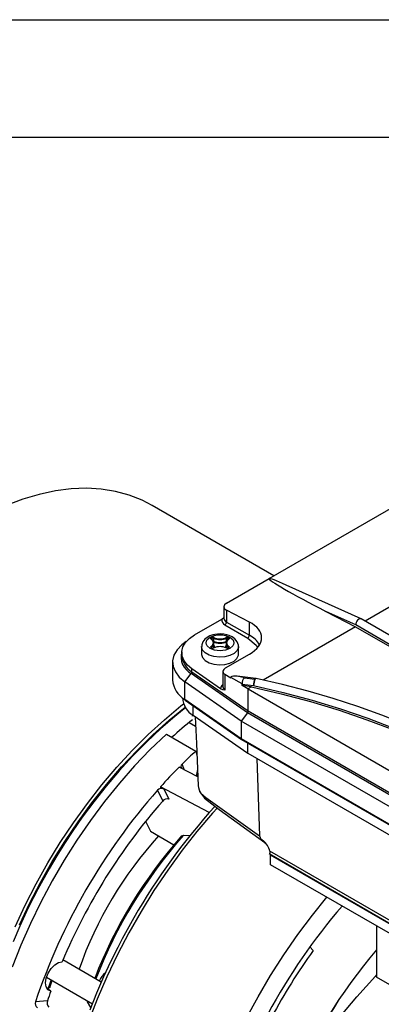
# Model space of a CAD drawing. Header units: inches. Extents: x 0 to 44, y 0 to 34.
# Tile 13 of 18: x 30.1 to 33.1, y 25.6 to 34. Entities that reach past the tile are written whole.
import ezdxf

# ---------------------------------------------------------------- set-up
doc = ezdxf.new("R2010")
doc.units = ezdxf.units.IN
doc.header["$LTSCALE"] = 4
doc.header["$MEASUREMENT"] = 0
doc.layers.add('TEXT', color=140, linetype='Continuous', lineweight=25)

msp = doc.modelspace()

# ---------------------------------------------------------------- linework, layer by layer
at = {"color": 7, "linetype": 'Continuous'}
msp.add_line((0.0004, 34.0004), (44.0004, 34.0004), dxfattribs=at)
for p, q in [((32.1856, 29.2409), (33.4105, 29.948)), ((32.2272, 29.2649), (31.1899, 29.8637)), ((34.1482, 29.5382), (33.0045, 28.8779)), ((31.8237, 29.0319), (32.1856, 29.2409)), ((32.97, 28.8977), (32.3331, 29.1852)), ((31.8006, 29.0008), (31.8006, 28.9034)), ((32.0186, 28.8709), (31.8237, 28.9712)), ((31.8237, 28.9712), (31.8237, 28.8712)), ((32.9248, 28.8463), (32.6712, 28.9607)), ((32.6712, 28.9607), (32.9233, 28.8311)), ((31.5516, 28.7624), (31.7819, 28.8953)), ((31.7819, 28.8953), (31.8006, 28.9108)), ((31.8098, 28.8471), (32.0046, 28.7346)), ((31.8237, 28.8712), (32.0186, 28.7587)), ((32.0186, 28.7587), (32.0186, 28.8709)), ((36.1233, 26.9998), (32.9248, 28.8463)), ((36.1719, 27.0494), (32.9713, 28.897)), ((32.9233, 28.8311), (32.136, 28.3765)), ((32.9233, 28.8311), (36.1248, 26.9829)), ((31.6926, 28.7345), (31.6987, 28.738)), ((31.6931, 28.7263), (31.6931, 28.7264)), ((31.6954, 28.7297), (31.7014, 28.7331)), ((31.6954, 28.7232), (31.6954, 28.7297)), ((31.7014, 28.7185), (31.7014, 28.7331)), ((31.705, 28.6891), (31.7125, 28.6818)), ((31.7121, 28.7334), (31.7121, 28.7077)), ((31.7154, 28.6655), (31.7154, 28.6912)), ((31.8206, 28.6912), (31.8206, 28.6655)), ((31.8239, 28.7077), (31.8239, 28.7334)), ((31.8346, 28.7331), (31.8406, 28.7297)), ((31.8346, 28.7185), (31.8346, 28.7331)), ((31.8374, 28.738), (31.8434, 28.7345)), ((31.8406, 28.7232), (31.8406, 28.7297)), ((31.4421, 28.6097), (31.4421, 28.5856)), ((31.6105, 28.6623), (31.6105, 28.598)), ((31.6987, 28.6509), (31.6926, 28.6544)), ((31.7006, 28.6511), (31.6946, 28.6546)), ((31.695, 28.6589), (31.695, 28.6544)), ((31.7192, 28.6619), (31.7153, 28.6495)), ((31.8158, 28.4804), (32.0186, 28.5974)), ((31.8214, 28.6472), (31.8168, 28.6619)), ((31.8414, 28.6546), (31.8354, 28.6511)), ((31.8434, 28.6544), (31.8374, 28.6509)), ((31.8411, 28.6544), (31.8411, 28.6589)), ((31.8429, 28.656), (31.8429, 28.6559)), ((31.9255, 28.598), (31.9255, 28.6623)), ((31.3634, 28.5293), (31.3634, 28.3782)), ((31.4676, 28.3625), (31.5222, 28.432)), ((32.0014, 28.0984), (31.5222, 28.432)), ((31.5282, 28.4477), (31.5282, 28.4719)), ((31.7731, 28.3014), (31.5282, 28.4719)), ((31.5282, 28.4477), (32.0072, 28.1144)), ((31.7927, 28.4492), (31.7927, 28.3202)), ((31.949, 28.0275), (31.4676, 28.3625)), ((31.4676, 28.2114), (31.4676, 28.3625)), ((31.8088, 28.4237), (31.8088, 28.2926)), ((31.8592, 28.3921), (31.8088, 28.4237)), ((31.8593, 28.3994), (31.8592, 28.3982)), ((31.9553, 28.3447), (31.8592, 28.3982)), ((31.8592, 28.3921), (31.8592, 28.3982)), ((32.0734, 28.3908), (31.9142, 28.4096)), ((31.9553, 28.3447), (31.9554, 28.3428)), ((31.9554, 28.3319), (31.9554, 28.3428)), ((31.9554, 28.3428), (32.0545, 28.3305)), ((31.9758, 28.3967), (32.0653, 28.3855)), ((32.0049, 28.3009), (31.9554, 28.3319)), ((32.0355, 28.3185), (32.0049, 28.3009)), ((32.0072, 28.2992), (32.0049, 28.3009)), ((35.2035, 26.454), (32.0072, 28.2992)), ((32.0072, 28.1144), (32.0072, 28.2992)), ((31.4476, 28.2264), (31.4476, 28.2252)), ((31.949, 27.8764), (31.4676, 28.2114)), ((31.47, 28.206), (31.9512, 27.8711)), ((31.4385, 28.1201), (31.4437, 28.1171)), ((31.5388, 28.0769), (31.5402, 28.1572)), ((32.0014, 28.0984), (31.949, 28.0275)), ((35.1982, 26.253), (32.0014, 28.0984)), ((32.0072, 28.1144), (35.2035, 26.2692)), ((31.3909, 28.0817), (31.3957, 28.0788)), ((31.5053, 28.0156), (31.5599, 27.9841)), ((31.5318, 28.0819), (31.5324, 28.0795)), ((31.5388, 28.0769), (32.0046, 27.7542)), ((35.1504, 26.1793), (31.949, 28.0275)), ((31.949, 28.0275), (31.949, 27.8764)), ((31.2281, 27.9317), (31.2224, 27.935)), ((31.3107, 27.9162), (31.5613, 27.7715)), ((35.1504, 26.0282), (31.949, 27.8764)), ((31.9515, 27.8709), (35.1528, 26.0229)), ((32.0046, 27.7542), (32.006, 27.8395)), ((31.5613, 27.7715), (31.5701, 27.7338)), ((32.0046, 27.7542), (35.2061, 25.906)), ((32.0831, 27.7089), (32.1035, 27.0494)), ((31.5776, 27.552), (31.4185, 27.6346)), ((31.4658, 27.6101), (31.4447, 27.6607)), ((31.2344, 27.4386), (31.2793, 27.3469)), ((31.2596, 27.4668), (31.2874, 27.4508)), ((31.6765, 27.248), (31.2596, 27.4668)), ((31.2874, 27.4508), (31.331, 27.3619)), ((31.1336, 27.174), (31.1753, 27.0889)), ((31.1753, 27.0889), (31.3744, 26.974)), ((31.457, 27.0553), (31.5118, 27.0531)), ((35.2121, 25.1765), (32.1924, 26.9197)), ((32.1859, 26.8989), (35.2498, 25.1302)), ((32.1993, 26.8861), (32.2037, 26.8886)), ((35.2616, 25.1183), (32.1993, 26.8861)), ((32.1993, 26.8045), (32.1993, 26.8861)), ((35.2616, 25.0367), (32.1993, 26.8045)), ((33.1029, 26.2829), (33.1029, 25.8473)), ((32.5625, 26.0735), (32.5338, 26.1042)), ((30.7558, 25.8042), (30.4286, 25.9931)), ((30.2887, 25.8466), (30.6794, 25.621)), ((33.0961, 25.8565), (33.0935, 25.8549)), ((33.0942, 25.8545), (33.0935, 25.8549)), ((33.0935, 25.8549), (33.0942, 25.854)), ((33.0961, 25.8565), (33.1029, 25.8651)), ((33.0961, 25.8565), (33.1029, 25.8554)), ((33.4015, 25.675), (33.1029, 25.8473)), ((30.3013, 25.7533), (30.2905, 25.7525)), ((30.3251, 25.7278), (30.2955, 25.7471)), ((30.3273, 25.8242), (30.3013, 25.7533)), ((30.3176, 25.7601), (30.3368, 25.8187)), ((30.2964, 25.6444), (30.1945, 25.6374)), ((30.6377, 25.6363), (30.6355, 25.6463)), ((30.6377, 25.6363), (30.6401, 25.6437)), ((30.667, 25.59), (30.6377, 25.6363))]:
    msp.add_line(p, q)
at = {"flags": 128}
for points in [[(31.1899, 29.8637), (31.1037, 29.9082), (30.9933, 29.9516), (30.877, 29.983), (30.7553, 30.0024), (30.6289, 30.0097), (30.4982, 30.0047), (30.3637, 29.9876), (30.2262, 29.9584), (30.086, 29.9172), (29.944, 29.8642)], [(31.5282, 28.4719), (31.4893, 28.5047), (31.4614, 28.5412), (31.4457, 28.5799), (31.4425, 28.6197), (31.4521, 28.6592), (31.474, 28.6969), (31.5076, 28.7317), (31.5516, 28.7624)], [(31.768, 28.7698), (31.7231, 28.7656), (31.7066, 28.7618), (31.6812, 28.7528), (31.6582, 28.7405), (31.6376, 28.7239), (31.6216, 28.703), (31.6121, 28.6778), (31.6119, 28.6629)], [(31.6845, 28.6462), (31.6596, 28.6674), (31.6523, 28.6806), (31.6499, 28.6944), (31.6523, 28.7083), (31.6596, 28.7215), (31.6845, 28.7427), (31.7211, 28.757), (31.7441, 28.7612), (31.768, 28.7626), (31.792, 28.7612), (31.8149, 28.757), (31.8515, 28.7427)], [(31.9242, 28.6631), (31.9244, 28.6755), (31.9144, 28.7032), (31.8953, 28.7269), (31.8722, 28.7441), (31.847, 28.756), (31.8258, 28.7627), (31.8005, 28.7677), (31.768, 28.7698)], [(31.4801, 28.7045), (31.4426, 28.6771), (31.402, 28.6349), (31.3754, 28.5892), (31.3638, 28.5415), (31.3677, 28.4933), (31.3868, 28.4464), (31.4205, 28.4023), (31.4676, 28.3625)], [(31.8515, 28.7427), (31.8764, 28.7215), (31.8837, 28.7083), (31.8861, 28.6944), (31.8837, 28.6806), (31.8764, 28.6674), (31.8515, 28.6462), (31.8149, 28.6319), (31.792, 28.6277), (31.768, 28.6263), (31.744, 28.6277), (31.7211, 28.6319), (31.6845, 28.6462)], [(31.692, 28.7253), (31.6898, 28.7274), (31.6892, 28.7299), (31.6902, 28.7325), (31.6926, 28.7345)], [(31.7115, 28.6944), (31.7061, 28.7114), (31.692, 28.7253)], [(31.692, 28.6636), (31.7061, 28.6775), (31.7115, 28.6944)], [(31.6941, 28.7253), (31.6933, 28.7261), (31.6931, 28.7265)], [(31.8441, 28.7253), (31.8299, 28.7114), (31.8245, 28.6944)], [(31.8245, 28.6944), (31.8299, 28.6775), (31.8441, 28.6636)], [(31.8429, 28.7265), (31.8427, 28.7261), (31.8419, 28.7253)], [(31.8434, 28.7345), (31.8459, 28.7324), (31.8469, 28.7299), (31.8462, 28.7274), (31.8441, 28.7253)], [(32.0046, 28.7346), (32.0751, 28.6747), (32.0862, 28.6545)], [(31.9255, 28.663), (31.9245, 28.6521), (31.9124, 28.6259), (31.8874, 28.603), (31.8518, 28.5853), (31.8088, 28.5745), (31.7621, 28.5714), (31.716, 28.5765), (31.6745, 28.5891), (31.6413, 28.6083), (31.6194, 28.6323), (31.6106, 28.6589), (31.6105, 28.6626)], [(31.6105, 28.598), (31.6106, 28.5946), (31.6194, 28.568), (31.6413, 28.544), (31.6745, 28.5249), (31.716, 28.5122), (31.7621, 28.5072), (31.8088, 28.5102), (31.8518, 28.521), (31.8874, 28.5387), (31.9124, 28.5616), (31.9245, 28.5878), (31.9255, 28.598)], [(31.6926, 28.6544), (31.6901, 28.6565), (31.6892, 28.6589), (31.6898, 28.6615), (31.692, 28.6636)], [(31.6946, 28.6546), (31.6934, 28.6554), (31.6931, 28.6559)], [(31.7126, 28.6529), (31.7141, 28.6568), (31.7154, 28.6655)], [(31.7154, 28.6747), (31.7194, 28.6623), (31.7192, 28.6619)], [(31.8168, 28.6619), (31.8167, 28.6623), (31.8206, 28.6747)], [(31.8206, 28.6655), (31.8219, 28.6568), (31.8235, 28.6527)], [(31.8429, 28.6559), (31.8426, 28.6554), (31.8414, 28.6546)], [(31.8441, 28.6636), (31.8463, 28.6614), (31.8469, 28.6589), (31.8458, 28.6564), (31.8434, 28.6544)], [(31.9758, 28.3967), (31.9128, 28.4103), (31.8826, 28.4114), (31.8678, 28.4084), (31.8617, 28.4045), (31.86, 28.4021), (31.8593, 28.3994)], [(32.0767, 28.3903), (32.0736, 28.3896), (32.0683, 28.3839), (32.063, 28.3734), (32.0585, 28.3595), (32.0555, 28.3444), (32.0545, 28.3305)], [(32.0653, 28.3855), (32.0705, 28.3903), (32.0733, 28.3901)], [(32.0767, 28.39), (32.0749, 28.3906), (32.0733, 28.3906)], [(35.2985, 26.5266), (35.264, 26.5804), (35.1692, 26.7101), (35.0646, 26.8373), (34.9506, 26.9615), (34.8273, 27.0827), (34.6951, 27.2005), (34.5541, 27.3148), (34.4046, 27.4253), (34.247, 27.5318), (34.0815, 27.6341), (33.9085, 27.7321), (33.7284, 27.8255), (33.5415, 27.9142), (33.3481, 27.998), (33.1488, 28.0768), (32.9438, 28.1504), (32.7337, 28.2186), (32.5189, 28.2814), (32.3, 28.3386), (32.0774, 28.3901), (32.0766, 28.3903)], [(31.8088, 28.2926), (31.8088, 28.2924), (31.8087, 28.2923), (31.8082, 28.292), (31.7918, 28.2934), (31.7731, 28.3014)], [(32.0355, 28.3185), (32.2905, 28.2596), (32.54, 28.1933), (32.7834, 28.1198), (33.02, 28.0392), (33.2493, 27.9519), (33.4706, 27.858), (33.6835, 27.7578), (33.8873, 27.6515), (34.0815, 27.5394), (34.2657, 27.4217), (34.4393, 27.2988), (34.6019, 27.1711), (34.7532, 27.0387), (34.8927, 26.9021), (35.02, 26.7616), (35.1349, 26.6176), (35.237, 26.4704)], [(32.0545, 28.3305), (32.3069, 28.2716), (32.5539, 28.2054), (32.7948, 28.1322), (33.0291, 28.052), (33.2561, 27.9653), (33.4753, 27.872), (33.6862, 27.7725), (33.8881, 27.6671), (34.0807, 27.5559), (34.2633, 27.4394), (34.4356, 27.3176), (34.5972, 27.1911), (34.7475, 27.06), (34.8863, 26.9248), (35.0132, 26.7857), (35.1278, 26.6431), (35.2299, 26.4974)], [(30.0212, 26.2766), (30.1066, 26.4602), (30.1994, 26.6413), (30.2992, 26.8192), (30.4057, 26.9932), (30.5183, 27.1624), (30.6365, 27.3261), (30.7599, 27.4837), (30.8879, 27.6344), (31.02, 27.7777), (31.1556, 27.9129), (31.2942, 28.0394), (31.435, 28.1567), (31.4567, 28.1737)], [(31.4757, 28.1426), (31.385, 28.0703), (31.2614, 27.963), (31.1401, 27.849), (31.0218, 27.7289), (30.907, 27.6034), (30.7964, 27.4735), (30.6912, 27.3409), (30.5937, 27.2094), (30.5071, 27.0849), (30.4476, 26.9947), (30.385, 26.8952), (30.3109, 26.7707), (30.2139, 26.5952), (30.177, 26.5242), (30.1184, 26.4052), (30.061, 26.281), (30.0035, 26.1472)], [(30.0581, 26.2917), (30.144, 26.4742), (30.2373, 26.6541), (30.3376, 26.8306), (30.4445, 27.0031), (30.5575, 27.1706), (30.6761, 27.3325), (30.7998, 27.4882), (30.9281, 27.6368), (31.0603, 27.7778), (31.1959, 27.9105), (31.3344, 28.0343), (31.4708, 28.1455)], [(31.3794, 28.0655), (31.3779, 28.0699), (31.3776, 28.0707)], [(31.5334, 28.0704), (31.5335, 28.071), (31.5324, 28.0795)], [(31.5565, 28.0646), (31.5659, 27.8381), (31.5808, 27.4752)], [(31.3107, 27.9162), (31.1736, 27.7849), (31.0397, 27.6452), (30.9096, 27.4977), (30.784, 27.343), (30.6633, 27.1818), (30.548, 27.0149), (30.4387, 26.8428), (30.3358, 26.6665), (30.2398, 26.4865), (30.1511, 26.3037), (30.07, 26.119), (29.9969, 25.933)], [(31.5808, 27.4754), (31.5921, 27.428), (31.6359, 27.3721), (31.7616, 27.275), (32.149, 26.9945)], [(31.5821, 27.4753), (31.5862, 27.4476), (31.6056, 27.4136), (31.6259, 27.3927), (31.648, 27.3758), (31.6662, 27.3628), (32.1035, 27.0494)], [(31.745, 27.2901), (31.7031, 27.2435), (31.5712, 27.0887), (31.4438, 26.927), (31.3215, 26.7591), (31.2048, 26.5856), (31.0942, 26.4073), (30.9901, 26.2249), (30.8929, 26.0391), (30.8031, 25.8507), (30.7209, 25.6604), (30.6467, 25.469)], [(31.4405, 27.0492), (31.441, 27.0508), (31.457, 27.0553)], [(32.1485, 26.9949), (32.1559, 26.9887), (32.1617, 26.9827)], [(32.1924, 26.9197), (32.1935, 26.9132), (32.1939, 26.9076), (32.1929, 26.8996), (32.188, 26.8977)], [(31.9921, 25.4937), (32.0921, 25.6788), (32.1989, 25.8602), (32.3122, 26.0371), (32.4315, 26.2089), (32.5562, 26.3748), (32.6799, 26.527)], [(31.0337, 26.3535), (30.9335, 26.1724), (30.8954, 26.0991), (30.8346, 25.9765), (30.775, 25.8485), (30.7152, 25.7105), (30.6574, 25.566)], [(30.3251, 25.7278), (30.3009, 25.7394), (30.2855, 25.7638), (30.2804, 25.7984), (30.2865, 25.8391), (30.3029, 25.8814), (30.3278, 25.9204), (30.3584, 25.9518), (30.3912, 25.972), (30.4225, 25.9786)], [(32.784, 25.4995), (32.9335, 25.6785), (33.0942, 25.8545)], [(30.3162, 25.7606), (30.3161, 25.7586), (30.3092, 25.7545), (30.3013, 25.7533)]]:
    msp.add_lwpolyline(points, dxfattribs=at)
for centre, radius, start, end in [((31.8271, 28.8892), 0.0456, 172.3366, 247.66878), ((31.84, 28.9073), 0.0396, 185.6948, 245.62534), ((31.7935, 28.8726), 0.0303, 302.60548, 357.39452), ((31.6931, 28.7237), 0.00191, 354.45849, 125.21288), ((31.6894, 28.7294), 0.00605, 2.60548, 57.39452), ((31.697, 28.7261), 0.00392, 113.99618, 174.68368), ((31.6748, 28.6881), 0.0408, 4.47626, 60.33408), ((31.6764, 28.6934), 0.0391, 298.37019, 356.90069), ((31.707, 28.7217), 0.0183, 65.45495, 117.30567), ((31.6954, 28.7329), 0.00605, 2.60548, 57.39452), ((31.707, 28.7223), 0.0122, 65.55917, 117.20144), ((31.768, 28.8326), 0.1424, 245.76202, 294.23798), ((31.7186, 28.7332), 0.00654, 127.65038, 177.9831), ((31.768, 28.8578), 0.1364, 245.7844, 294.2156), ((31.768, 28.832), 0.1364, 245.7844, 294.2156), ((31.768, 28.8569), 0.13, 245.76202, 294.23798), ((31.8597, 28.6891), 0.0391, 118.37019, 176.90069), ((31.8613, 28.6944), 0.0408, 184.47626, 240.33408), ((31.829, 28.7217), 0.0183, 62.68888, 114.55051), ((31.8174, 28.7332), 0.00654, 2.0169, 52.34962), ((31.829, 28.7223), 0.0122, 62.79856, 114.44083), ((31.8406, 28.7329), 0.00605, 122.60548, 177.39452), ((31.8467, 28.7294), 0.00605, 122.60548, 177.39452), ((31.8391, 28.7261), 0.00383, 5.55747, 66.80696), ((31.843, 28.7237), 0.00191, 54.78712, 185.54151), ((31.9883, 28.7601), 0.0303, 302.60548, 357.39452), ((31.9167, 28.564), 0.2198, 31.01593, 62.37989), ((31.5961, 28.5738), 0.1599, 163.9432, 242.48606), ((31.6893, 28.6586), 0.00565, 3.22333, 62.18012), ((31.6938, 28.6528), 0.00198, 65.68605, 125.61817), ((31.6968, 28.6557), 0.0037, 119.5079, 174.44815), ((31.6998, 28.6494), 0.00188, 63.40806, 127.31683), ((31.707, 28.6672), 0.0183, 242.68888, 294.55051), ((31.707, 28.6636), 0.0141, 242.90334, 294.54562), ((31.7135, 28.6492), 0.00172, 48.83869, 112.03532), ((31.768, 28.532), 0.13, 65.76202, 114.23798), ((31.8225, 28.6492), 0.00172, 67.96468, 131.16131), ((31.829, 28.6672), 0.0183, 245.45495, 297.30567), ((31.829, 28.6636), 0.0141, 245.45438, 297.09666), ((31.8362, 28.6494), 0.00188, 52.68317, 116.59194), ((31.8467, 28.6586), 0.00565, 117.81988, 176.77667), ((31.8393, 28.6557), 0.00368, 4.17244, 60.59729), ((31.8423, 28.6528), 0.00198, 54.38183, 114.31395), ((31.6148, 28.5977), 0.1732, 184.01059, 239.99297), ((31.5016, 28.4489), 0.0267, 320.51137, 357.42224), ((31.5725, 28.3929), 0.2096, 184.01059, 239.99297), ((32.0205, 28.3491), 0.0653, 133.20476, 183.89191), ((32.1414, 28.342), 0.0876, 150.21524, 187.50456), ((31.8145, 28.3026), 0.0414, 121.7825, 181.68278), ((31.8278, 28.3223), 0.0352, 183.35122, 237.34292), ((31.6291, 28.2346), 0.1817, 182.97244, 240.21839), ((31.4738, 28.2109), 0.00621, 175.68885, 231.69553), ((33.0458, 26.0703), 2.482, 127.55598, 132.86896), ((34.4729, 24.5934), 4.3103, 132.49443, 134.63331), ((34.689, 24.3772), 4.6159, 135.11519, 137.98387), ((31.4595, 27.6404), 0.0251, 126.1367, 225.26432), ((31.8157, 27.5565), 0.2481, 166.35334, 179.82065), ((35.1789, 23.9605), 5.259, 138.59511, 161.40489), ((31.2686, 27.4109), 0.044, 64.71651, 141.03626), ((35.0491, 24.0337), 5.0188, 138.68828, 157.19948), ((31.3154, 27.319), 0.0456, 70.03946, 142.28603), ((35.7638, 23.6354), 5.4554, 137.75452, 150.11663), ((33.6929, 24.8175), 3.3141, 137.65912, 160.67795), ((34.415, 24.3996), 3.9837, 138.30595, 158.85402), ((34.5, 24.351), 4.071, 138.37249, 158.66881), ((32.1702, 27.0707), 0.0701, 197.69556, 242.74499), ((32.0287, 26.8805), 0.1684, 13.45741, 49.45074), ((32.1681, 27.0206), 0.0323, 202.05323, 232.73557), ((36.7381, 23.0658), 5.1873, 139.24054, 151.55336), ((36.4057, 23.2514), 4.3485, 139.42314, 158.11899), ((36.4073, 23.2505), 4.3503, 139.42699, 158.11514), ((36.7557, 23.0504), 5.1693, 144.21068, 151.61483), ((30.8805, 25.7612), 0.1514, 126.05401, 159.55838), ((34.6638, 24.1846), 4.6049, 160.42113, 161.5188), ((30.2368, 25.622), 0.0451, 160.01619, 234.23345), ((30.3406, 25.6276), 0.0473, 159.19026, 228.4829)]:
    msp.add_arc(centre, radius, start, end)
for centre, major_axis, ratio, start_param, end_param in [((32.699, 28.9768), (0.514, -0.2634), 0.046766, 3.111386, 4.682182), ((32.699, 28.9768), (0.514, -0.2634), 0.046766, 2.386644, 3.111386), ((31.8794, 29.0033), (0.0787, 0.0035), 0.545025, 2.331767, 3.902563), ((31.768, 28.7263), (0.3542, 0.0159), 0.545025, 5.473359, 7.044156), ((32.9527, 28.8623), (0.018, 0.0351), 0.607826, 6.252898, 8.609011), ((31.8714, 28.4517), (0.0787, 0.0035), 0.545025, 2.331767, 3.769011), ((30.1439, 25.4792), (5.4314, 0.2435), 0.545025, 1.190746, 1.206431), ((31.9927, 28.1067), (0.0106, 0.0166), 0.60355, 4.595912, 5.523207), ((31.9577, 27.881), (0.00634, 0.00998), 0.60355, 2.381615, 3.167094)]:
    msp.add_ellipse(centre, major_axis=major_axis, ratio=ratio, start_param=start_param, end_param=end_param)
at = {"layer": 'TEXT'}
msp.add_line((1, 33), (43, 33), dxfattribs=at)

doc.saveas('drawing.dxf')
